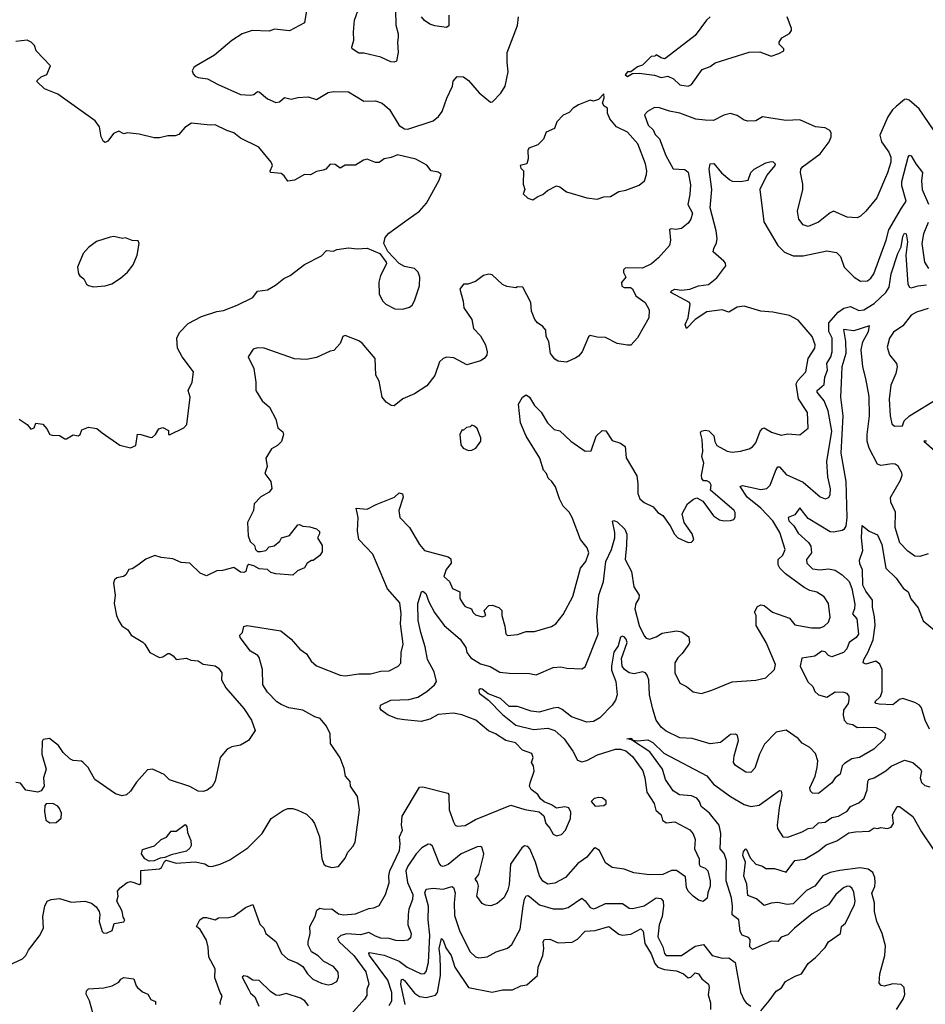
# Model space of a CAD drawing. Extents: x 1839239 to 1929705, y 762242 to 910352.
# Tile 60 of 256: x 1847499 to 1852858, y 819775 to 825598. Entities that reach past the tile are written whole.
import ezdxf

# ---------------------------------------------------------------- set-up
doc = ezdxf.new("R2010")
doc.units = 0

msp = doc.modelspace()

# ---------------------------------------------------------------- linework, layer by layer
at = {"layer": '0CON10XD'}
for points in [[(1849722.9, 825655), (1849724.2, 825565), (1849738.8, 825515), (1849738.8, 825495), (1849734, 825465), (1849737.5, 825405), (1849727.5, 825352.5), (1849715, 825346.7), (1849695, 825348.8), (1849635, 825376.2), (1849535, 825401.2), (1849505, 825401.2), (1849466.2, 825425), (1849463.3, 825435), (1849476.4, 825476.4), (1849473.8, 825525), (1849480, 825595), (1849528.9, 825735)], [(1849198.6, 825665), (1849185, 825580), (1849095, 825533.1), (1849007, 825543), (1848975, 825530.8), (1848875, 825534.6), (1848815, 825515.6), (1848754.5, 825475.5), (1848650.7, 825389.3), (1848543.3, 825325), (1848530, 825315), (1848520, 825295), (1848525, 825277.5), (1848536.7, 825265), (1848555, 825256), (1848609.3, 825249.3), (1848674, 825215), (1848805, 825155.7), (1848865, 825151.1), (1848885, 825155.7), (1848905, 825174.2), (1848915, 825171.9), (1848965, 825130), (1849015, 825108.6), (1849036.6, 825113.4), (1849065, 825138), (1849105, 825128), (1849145, 825138.1), (1849205, 825141.8), (1849255, 825126.2), (1849325, 825167.5), (1849355, 825172.9), (1849445, 825171.1), (1849535, 825116.7), (1849605, 825118.8), (1849644.2, 825105), (1849687, 825067), (1849745, 824973.1), (1849775, 824953.3), (1849795, 824951.4), (1849945, 824999.2), (1849977.5, 825025), (1849999.5, 825055), (1850026, 825134), (1850060, 825205), (1850064.4, 825234.4), (1850087, 825263), (1850125, 825260.6), (1850155, 825239.4), (1850217.1, 825165), (1850285, 825110), (1850297, 825113), (1850345.7, 825164.3), (1850371.2, 825205), (1850389.7, 825290.3), (1850383, 825347), (1850384.3, 825405), (1850443.6, 825563.6), (1850451.2, 825615)], [(1850038.8, 825625), (1850037.7, 825562.3), (1850025, 825552), (1849955, 825561.2), (1849925, 825571.2), (1849893.3, 825593.3), (1849876.1, 825616.1)], [(1851583.9, 825616.1), (1851563.6, 825596.4), (1851495.9, 825504.1), (1851325, 825372.5), (1851315, 825367.5), (1851295, 825372.5), (1851265, 825390), (1851257, 825383), (1851235, 825380), (1851185, 825330), (1851155, 825320), (1851115, 825290), (1851095, 825290), (1851081.7, 825271.7), (1851095, 825262.5), (1851125, 825280), (1851165, 825282.5), (1851255, 825270), (1851295, 825256.7), (1851335, 825263.8), (1851368.1, 825248.1), (1851405, 825213.1), (1851455, 825205.6)], [(1851455, 825205.6), (1851475, 825214.4), (1851536.4, 825303.6), (1851585, 825321.8), (1851615, 825343.3), (1851815, 825405.8), (1851878.3, 825408.3), (1851945, 825382.5), (1851991.7, 825398.3), (1852020, 825415), (1852020, 825425), (1851993, 825453), (1851992.5, 825465), (1852009.7, 825490.3), (1852055, 825516.7), (1852066.7, 825535), (1852066.4, 825546.4), (1852040, 825615)], [(1847495, 823236.2), (1847543.8, 823205), (1847565, 823177.5), (1847584.3, 823185), (1847595, 823211.2), (1847635.8, 823205.8), (1847659.4, 823179.4), (1847676, 823146), (1847690.5, 823140.5), (1847735, 823140), (1847765, 823120), (1847775, 823120), (1847815, 823143.8), (1847845, 823137.5), (1847856.7, 823145), (1847867, 823173), (1847905, 823188.8), (1847955, 823180), (1847985.7, 823155.7), (1848091.7, 823081.7), (1848155, 823066.7), (1848185, 823080), (1848195, 823146.2), (1848215, 823146), (1848275, 823127.5), (1848285, 823130), (1848302.5, 823145), (1848322.3, 823177.7), (1848345, 823186.7), (1848378.3, 823168.3), (1848380, 823145), (1848385, 823142.5), (1848470, 823185), (1848487.5, 823205), (1848506.7, 823365), (1848496.2, 823405), (1848520, 823455), (1848527.5, 823515), (1848460, 823605), (1848431.9, 823655), (1848429.4, 823715), (1848445, 823748), (1848495, 823801.4), (1848575, 823842.2), (1848665, 823872.5), (1848705, 823878.9), (1848785, 823910), (1848877.5, 823955), (1848905, 823992.5), (1848965, 824000), (1849011.5, 824028.5), (1849062.7, 824067.3), (1849100, 824085), (1849185, 824150), (1849285, 824201.2), (1849315, 824232.5), (1849355, 824230), (1849375, 824240), (1849445, 824250), (1849495, 824243.3), (1849555, 824247.5), (1849630, 824215), (1849667.5, 824165), (1849670, 824155), (1849634.1, 824085.9), (1849624.2, 824045.8), (1849626.8, 823976.8), (1849645.8, 823935), (1849665, 823916), (1849718.8, 823888.8), (1849765, 823887.1), (1849805, 823897.5), (1849820.3, 823909.7), (1849835.6, 823935), (1849863.9, 824023.9), (1849866, 824075), (1849856.7, 824105), (1849835, 824126.7), (1849775, 824139.2), (1849745, 824155.8), (1849677, 824227), (1849654, 824275), (1849660.5, 824309.5), (1849683.3, 824335), (1849798.3, 824418.3), (1849865, 824466.7), (1849905.8, 824514.2), (1849980.7, 824649.3), (1849992.5, 824685), (1849975.7, 824695.7), (1849933.9, 824703.9), (1849907.5, 824737.5), (1849842.7, 824772.7), (1849735, 824798.6), (1849697, 824783), (1849655, 824776), (1849625, 824754), (1849604.3, 824754.3), (1849555, 824773.8), (1849532.3, 824767.7), (1849485, 824738.8), (1849425, 824738.8), (1849395, 824720), (1849365, 824742.5), (1849335, 824743.3), (1849310, 824715), (1849295, 824707.5), (1849255, 824700), (1849219.3, 824680.7), (1849185, 824682.5), (1849125, 824650), (1849085, 824642.5), (1849063.8, 824675), (1849045, 824688), (1848982.5, 824695), (1848980, 824705), (1848994, 824735), (1848987.5, 824755), (1848913.3, 824845), (1848805, 824897.1), (1848765, 824929.2), (1848725, 824943.8), (1848655, 824975.8), (1848625, 824974), (1848516.1, 824986.1), (1848475, 824961.2), (1848440.3, 824919.7), (1848419.1, 824910.9), (1848375, 824910.8), (1848325, 824899.2), (1848295, 824899.2), (1848205, 824920.8), (1848135, 824930), (1848115, 824923.3), (1848085, 824938.8), (1848054.2, 824925.8), (1848019.5, 824880.5), (1848005, 824872.5), (1847995, 824877.5), (1847981.2, 824905), (1847971.2, 824965), (1847945, 825000), (1847725, 825157.5), (1847645, 825190), (1847601.7, 825231.7), (1847601.7, 825238.3), (1847625, 825260), (1847660, 825275), (1847680, 825325), (1847596.7, 825415), (1847586.1, 825446.1), (1847566.1, 825466.1), (1847543, 825477), (1847475, 825470)], [(1852935, 824904.2), (1852821.8, 825071.8), (1852762.1, 825122.1), (1852745, 825128.6), (1852735, 825125.8), (1852685, 825084.3), (1852664.4, 825065), (1852636.7, 825023.3), (1852589.6, 824915), (1852598.2, 824875), (1852641.3, 824815), (1852653.4, 824785), (1852653.5, 824755), (1852635, 824692.5), (1852571.9, 824545), (1852506, 824465), (1852475, 824436.2), (1852455, 824426.2), (1852395, 824431.4), (1852314.6, 824465.4), (1852295, 824456.7), (1852225, 824401.4), (1852165, 824375.8), (1852134.2, 824384.2), (1852109.5, 824419.5), (1852100.8, 824465), (1852134, 824595), (1852133.8, 824625), (1852118.6, 824695), (1852121.9, 824715), (1852131.8, 824728.2), (1852235.3, 824804.7), (1852289.4, 824875), (1852301.4, 824905), (1852301.2, 824928.8), (1852292.3, 824942.3), (1852265, 824958.8), (1852207.5, 824965), (1852115, 825005.8), (1852032.1, 825002.1), (1851895, 825024), (1851855, 825000.8), (1851807.7, 824997.7), (1851785, 825004), (1851745, 825032), (1851705, 825043.8), (1851665, 825033.1), (1851605, 825002.1), (1851555, 825003.1), (1851500.7, 825010.7), (1851405, 825046.2), (1851345, 825056.9), (1851285, 825077.5), (1851255, 825078.1), (1851213.3, 825055), (1851196, 825035), (1851216.9, 824975), (1851247.8, 824947.8), (1851259.8, 824919.8), (1851284.1, 824894.1), (1851321.5, 824795), (1851365, 824716), (1851435, 824712.5), (1851455, 824696.8), (1851467.6, 824622.4), (1851465.3, 824565), (1851453.2, 824505), (1851480.9, 824455), (1851471.1, 824418.9), (1851455, 824394), (1851415, 824364.3), (1851381.7, 824358.3), (1851355, 824362), (1851345, 824356.7), (1851350.6, 824295), (1851345, 824262.5), (1851279.7, 824190.3), (1851236.7, 824155), (1851185, 824128), (1851095, 824131.2), (1851081.4, 824128.6), (1851072, 824118), (1851072.5, 824102.5), (1851085.6, 824075), (1851060, 824045), (1851061.9, 824021.9), (1851075, 824014.6), (1851113.6, 824013.6), (1851125, 824005.7), (1851145, 823964.3), (1851200.8, 823925), (1851223, 823883), (1851220.8, 823835), (1851155, 823717.5), (1851115, 823672.5), (1851095, 823672.5), (1851035, 823683.3), (1850965, 823718), (1850915, 823720), (1850875, 823730), (1850865, 823722.5), (1850826.7, 823635), (1850805, 823607.5), (1850790.7, 823599.3), (1850735, 823573.8), (1850685, 823579.2), (1850665, 823590), (1850640, 823625), (1850630, 823695), (1850614.2, 823725), (1850611.7, 823761.7), (1850594.5, 823784.5), (1850563.8, 823805), (1850548, 823825), (1850528, 823875), (1850522.5, 823925), (1850476.4, 824016.4), (1850445, 824017.5), (1850435, 824012.5), (1850381.2, 824021.2), (1850355, 824032.5), (1850295, 824088.8), (1850275, 824093.8), (1850242.5, 824085), (1850195, 824050.8), (1850150, 824035), (1850125, 824033.8), (1850102.5, 824005), (1850123, 823933), (1850126, 823895), (1850174.5, 823825), (1850185, 823772.5), (1850225, 823728.6), (1850254.4, 823675), (1850264.4, 823635), (1850262.9, 823615), (1850247.5, 823595), (1850225, 823580.8), (1850145, 823556.2), (1850068, 823598), (1850026.6, 823603.4), (1850004.5, 823595.5)], [(1850535, 824533.3), (1850565, 824553.3), (1850595, 824563.8), (1850621.7, 824588.3), (1850675, 824616.2), (1850695, 824610), (1850735, 824580), (1850855, 824543.8), (1850915, 824536), (1850955, 824551.2), (1850995, 824552.5), (1851045, 824582), (1851085, 824589.2), (1851165, 824620), (1851196.2, 824645), (1851208.1, 824681.9), (1851210, 824705), (1851201.1, 824745), (1851156.4, 824865), (1851095, 824932.7), (1851030, 824965), (1850991.1, 825011.1), (1850976.7, 825045), (1850977.5, 825075), (1850957, 825087), (1850947.5, 825105), (1850957, 825137), (1850955, 825160), (1850923.6, 825126.4), (1850895, 825116.7), (1850875, 825123.3), (1850805, 825094.3), (1850774.5, 825075.5), (1850750.5, 825049.5), (1850715, 825033.8), (1850676.7, 824995), (1850663.3, 824955), (1850615, 824932.5), (1850598.3, 824891.7), (1850565, 824858.8), (1850510.9, 824839.1), (1850505.7, 824824.3), (1850507.5, 824775), (1850500, 824745), (1850460, 824735), (1850465, 824720), (1850480, 824705), (1850477.5, 824625), (1850487.5, 824595), (1850478.3, 824568.3), (1850505, 824542.5), (1850535, 824533.3)], [(1849497.1, 822575), (1849502, 822655), (1849490, 822710), (1849555, 822703.8), (1849608.3, 822731.7), (1849716.3, 822773.7), (1849745, 822800), (1849763.3, 822795), (1849768.9, 822775), (1849741.8, 822695), (1849748.1, 822655), (1849804.7, 822594.7), (1849864.5, 822495), (1849895, 822459.4), (1850035, 822420.8), (1850050.5, 822410.5), (1850051.2, 822385), (1850023.2, 822346.8), (1850008.8, 822305), (1850042, 822275), (1850060, 822235), (1850103.1, 822215), (1850103.3, 822175), (1850125, 822139.2), (1850135, 822128), (1850172.5, 822115), (1850180, 822095), (1850195, 822078.8), (1850235, 822067.5), (1850257.5, 822075), (1850247.5, 822105), (1850275, 822133.3), (1850295, 822136.2), (1850335, 822122.5), (1850352.5, 822105), (1850352, 822075), (1850369.2, 822010.8), (1850376.1, 821966.1), (1850385, 821956.7), (1850445, 821962.9), (1850495, 821979.2), (1850545, 821981.1), (1850645, 822008.9), (1850670.8, 822025), (1850715, 822081.2), (1850772.6, 822187.4), (1850817.9, 822355), (1850849.5, 822395), (1850866.4, 822445), (1850857.1, 822475), (1850817.5, 822525), (1850767.5, 822655), (1850750, 822685), (1850715, 822720.8), (1850692.2, 822765), (1850669.1, 822835), (1850647.3, 822867.3), (1850626.2, 822886.2), (1850616.5, 822915), (1850597.8, 822935), (1850575.9, 823005), (1850496.2, 823135), (1850462.2, 823215), (1850450.8, 823325), (1850475, 823366.7), (1850495, 823378.8), (1850515, 823366.2), (1850545.9, 823315.9), (1850585, 823276.7), (1850621.2, 823215), (1850662.5, 823175), (1850695, 823167.1), (1850759.2, 823105), (1850845, 823046), (1850881.2, 823048.8), (1850910, 823135), (1850945, 823168.6), (1850966.9, 823166.9), (1851005, 823109.2), (1851054.6, 823094.6), (1851081.4, 823075), (1851086.8, 823006.8), (1851151.2, 822901.2), (1851157.5, 822855), (1851156.2, 822796.2), (1851168.8, 822765), (1851195, 822743.8), (1851248.1, 822718.1), (1851275, 822683.3), (1851305.5, 822665.5), (1851348.8, 822605), (1851373.8, 822555), (1851393.3, 822535), (1851455, 822506.7), (1851475, 822507.5), (1851483, 822517), (1851487.5, 822525), (1851477.7, 822557.7), (1851430, 822625), (1851418.8, 822675), (1851450, 822735), (1851486.4, 822763.6), (1851505, 822770), (1851541.7, 822751.7), (1851605, 822663.3), (1851640.5, 822640.5), (1851666.4, 822633.6), (1851705, 822637.5), (1851725, 822642.5), (1851733, 822657), (1851733, 822683), (1851726.7, 822695), (1851587.5, 822815), (1851590.6, 822845), (1851582, 822862), (1851565, 822870.5), (1851545, 822871.1), (1851535.5, 822885), (1851532.9, 822905), (1851547.7, 822975), (1851534.7, 823015), (1851540.4, 823045), (1851537.1, 823115), (1851528.2, 823155), (1851532.3, 823165), (1851555, 823171.4), (1851577.4, 823167.4), (1851607.1, 823137.1), (1851612.8, 823102.8), (1851625, 823080), (1851685, 823046), (1851715, 823040), (1851764.2, 823045.8), (1851815, 823060), (1851835, 823072), (1851855.8, 823095), (1851881.1, 823165), (1851895, 823180.8), (1851905, 823184), (1851948, 823158), (1852005, 823141.4), (1852045, 823150), (1852115, 823143.8), (1852165, 823182.5), (1852160, 823275), (1852106.7, 823356.7), (1852093.5, 823445), (1852102.5, 823465), (1852150, 823515), (1852165.3, 823595), (1852203.8, 823655), (1852206.5, 823675), (1852188.9, 823725), (1852105, 823821.8), (1852055, 823849.2), (1851955, 823869.5), (1851885, 823873.8), (1851785, 823903.5), (1851745, 823898.5), (1851695, 823868.5), (1851655, 823881.8), (1851565, 823869.6), (1851495.5, 823825), (1851445, 823772.5), (1851437.5, 823795), (1851455, 823834.3), (1851466.5, 823915), (1851463.3, 823925), (1851351.4, 823985), (1851355.6, 823995), (1851375, 824004.6), (1851415, 823999.5), (1851465, 824005.4), (1851515, 824023.8), (1851575, 824032.5), (1851625, 824072), (1851676.5, 824143.5), (1851675, 824157.5), (1851665, 824170.6), (1851602.9, 824225), (1851605.5, 824245), (1851622.1, 824277.9), (1851625.3, 824305), (1851619.8, 824349.8), (1851585.3, 824485), (1851594.7, 824594.7), (1851578.9, 824715), (1851584.5, 824745.5), (1851606.9, 824746.9), (1851651.7, 824691.7), (1851700.5, 824650.5), (1851715, 824644.3), (1851765, 824641.4), (1851810.5, 824649.5), (1851825, 824694), (1851846, 824714), (1851915, 824751.9), (1851945, 824760), (1851957.3, 824757.3), (1851970, 824745), (1851966.7, 824735), (1851920.5, 824679.5), (1851879.5, 824595), (1851902.7, 824402.7), (1851985, 824263.6), (1852025, 824222.5), (1852075, 824201.3), (1852135, 824202), (1852275, 824232.3), (1852332, 824222), (1852355, 824198.8), (1852378.2, 824135), (1852436.7, 824075), (1852475, 824051.2), (1852515, 824054.4), (1852535, 824069.4), (1852553.5, 824095), (1852627.1, 824295), (1852641.2, 824355), (1852716.2, 824483.8), (1852744.7, 824525), (1852719.4, 824615), (1852718.3, 824641.7), (1852756.7, 824785), (1852765, 824797.1), (1852775, 824792.9), (1852801.2, 824745), (1852840.5, 824695), (1852835.9, 824645), (1852839.3, 824595), (1852876.8, 824506.7)], [(1852875, 824399.4), (1852847.8, 824332.2), (1852837.1, 824275), (1852852.7, 824165), (1852876.4, 824126.4)], [(1847935, 824018.8), (1848005, 824024), (1848043.9, 824036.1), (1848095, 824068.8), (1848136.7, 824105), (1848170.5, 824149.5), (1848193.8, 824205), (1848206.2, 824275), (1848200.7, 824290.7), (1848165, 824292), (1848125, 824308), (1848106.4, 824303.6), (1848055, 824316), (1848035, 824312), (1847953, 824287), (1847905, 824251.2), (1847873.8, 824215), (1847840, 824135), (1847846.7, 824095), (1847854, 824084), (1847878.8, 824065), (1847894.3, 824034.3), (1847905, 824026.2), (1847935, 824018.8)], [(1850225, 821789.2), (1850282.2, 821772.2), (1850340.5, 821740.5), (1850395, 821733.2), (1850515, 821732.5), (1850555, 821724.4), (1850655, 821767.8), (1850701.2, 821771.2), (1850736.1, 821763.9), (1850825, 821760), (1850845, 821771.2), (1850921.2, 821965), (1850913.1, 822065), (1850926.5, 822195), (1850953.4, 822275), (1850967.5, 822395), (1851001.2, 822465), (1851020.8, 822535), (1851020.8, 822565), (1851007, 822633), (1851015, 822636.2), (1851035, 822628), (1851080, 822585), (1851091.5, 822555), (1851090.2, 822489.8), (1851082.3, 822405), (1851120, 822335), (1851133.8, 822245), (1851163.9, 822195), (1851162.7, 822175), (1851144.6, 822145), (1851138.2, 822115), (1851163.6, 822015), (1851195, 821954.2), (1851205, 821941.4), (1851225, 821935.6), (1851265, 821947.8), (1851300.7, 821969.3), (1851385, 821984.5), (1851417.6, 821977.6), (1851457.6, 821947.6), (1851463.1, 821915), (1851458.1, 821905), (1851419.4, 821850.6), (1851392.7, 821825), (1851376.4, 821795), (1851376.4, 821736.4), (1851405, 821673.8), (1851444.5, 821654.5), (1851485, 821624), (1851534.1, 821614.1), (1851595, 821632.9), (1851715, 821683.1), (1851855, 821692.2), (1851913.3, 821706.7), (1851965.6, 821755), (1851971.9, 821785), (1851916.7, 821915), (1851856.5, 822015), (1851856, 822075), (1851846.5, 822095), (1851865, 822128.6), (1851885, 822138.6), (1851905, 822132.9), (1851954, 822095), (1852055, 822058.5), (1852085, 822019.7), (1852185, 822002.7), (1852235, 822001.9), (1852259.3, 822010.7), (1852285.5, 822034.5), (1852295.6, 822065), (1852285.6, 822145), (1852259.2, 822185), (1852215, 822213.1), (1852175, 822222.5), (1852140.7, 822240.7), (1852030.7, 822320.7), (1851996.1, 822355), (1851988, 822375), (1851987.3, 822405), (1852015, 822431.5), (1852028.8, 822465), (1851996.3, 822566.3), (1851955, 822635.3), (1851885, 822708.8), (1851803.1, 822775), (1851762.1, 822837.9), (1851775.8, 822844.2), (1851885, 822820), (1851919.2, 822825), (1851939.6, 822845), (1851975, 822937.5), (1851985, 822953.8), (1851995, 822954.2), (1852035, 822909.5), (1852135, 822863.3), (1852235, 822775.7), (1852265, 822764.3), (1852287.9, 822772.1), (1852295, 822790), (1852296.1, 822823.9), (1852281.3, 822895), (1852274.2, 822985), (1852305.2, 823165), (1852282.9, 823285), (1852260.3, 823345), (1852233.9, 823375), (1852217.7, 823395), (1852217.9, 823405), (1852258.9, 823441.1), (1852262.8, 823485), (1852278.4, 823525), (1852274.7, 823565), (1852298.8, 823605), (1852307.6, 823635), (1852305.8, 823715), (1852287.1, 823755), (1852287.4, 823805), (1852342.3, 823867.7), (1852375, 823891.7), (1852415, 823902), (1852465, 823878.8), (1852495, 823881.8), (1852555, 823920.3), (1852624.1, 823985.9), (1852643.6, 824016.4), (1852655.3, 824095.3), (1852694.5, 824215.5), (1852714.7, 824255), (1852725, 824316.2), (1852735, 824336.5), (1852745, 824332.5), (1852752.8, 824285), (1852742.2, 824205), (1852754.2, 824035), (1852765, 824016.7), (1852775, 824013.1), (1852815, 824024.4), (1852865, 824030.2)], [(1852875, 823890.9), (1852805, 823868.5), (1852775, 823850), (1852725, 823787.1), (1852670.2, 823749.8), (1852645.6, 823715), (1852632.1, 823662.1), (1852646.6, 823616.6), (1852687.5, 823565), (1852691.9, 823545), (1852683.1, 823505), (1852653.8, 823436.2), (1852644.6, 823354.6), (1852649.6, 823255), (1852659.2, 823209.2), (1852675, 823193.8), (1852723.6, 823196.4), (1852731.8, 823225), (1852763.9, 823256.1), (1852931.5, 823358.5)], [(1852875, 822440.4), (1852825, 822424.5), (1852795, 822425.4), (1852753.5, 822455), (1852706.7, 822505), (1852680, 822595), (1852680.9, 822685), (1852654.6, 822745), (1852652.8, 822772.8), (1852711.5, 822875), (1852720.6, 822905), (1852718.8, 822918.8), (1852696.9, 822956.9), (1852679.4, 822969.4), (1852662.2, 822972.2), (1852595, 822962.5), (1852575, 822970), (1852526.6, 823065), (1852514.7, 823105), (1852512.9, 823145), (1852528.2, 823255), (1852525, 823370), (1852506.5, 823476.5), (1852487.7, 823545), (1852477.9, 823645), (1852487.7, 823692.3), (1852521.5, 823755), (1852527.3, 823787.3), (1852435, 823758), (1852374.4, 823765.6), (1852385.9, 823695), (1852387.3, 823625), (1852363.5, 823545), (1852360.1, 823450.1), (1852356.3, 823365), (1852369.1, 823255), (1852358.2, 823035), (1852386.6, 822866.6), (1852394.1, 822655), (1852387, 822603), (1852376.1, 822583.9), (1852365, 822577.1), (1852315, 822567.1), (1852295, 822570), (1852165, 822648.2), (1852115, 822711.2), (1852085, 822669.1), (1852045.8, 822654.2), (1852050.7, 822635), (1852078.9, 822605), (1852105, 822562.3), (1852166.5, 822506.5), (1852180, 822485), (1852183.8, 822445), (1852154.5, 822405), (1852157.3, 822385), (1852191.1, 822351.1), (1852234.8, 822345.2), (1852285, 822350.3), (1852325, 822341.9), (1852366.8, 822315), (1852407.2, 822275), (1852422.4, 822235), (1852440.9, 822140.8), (1852438.4, 822115), (1852426.2, 822085), (1852453.5, 822055), (1852461.8, 821965), (1852448.8, 821945), (1852406.8, 821915), (1852392.7, 821877.3), (1852374.4, 821855), (1852305, 821830.8), (1852285, 821838.7), (1852265, 821859.1), (1852245, 821864.5), (1852203.3, 821835), (1852127.9, 821822.1), (1852116.7, 821775), (1852162.7, 821682.7), (1852192.1, 821655), (1852204.6, 821625), (1852225, 821605.3), (1852275, 821592.1), (1852325, 821623.3), (1852375, 821621.1), (1852391.2, 821615), (1852405, 821597.5), (1852405.6, 821575.6), (1852401.9, 821555), (1852374.7, 821515.3), (1852371.2, 821485), (1852376.9, 821455), (1852395, 821436.3), (1852429.3, 821429.3), (1852455, 821411.8), (1852494.8, 821415.2), (1852565, 821413.1), (1852601.2, 821395), (1852622.5, 821375), (1852615.6, 821345), (1852552.5, 821285), (1852469.2, 821235), (1852423.6, 821226.4), (1852380, 821200), (1852365.2, 821184.8), (1852353.9, 821136.1), (1852325, 821115.6), (1852305, 821084.4), (1852225, 821021.9), (1852190, 821025), (1852178.8, 821035), (1852174.3, 821055), (1852205.7, 821125), (1852217.5, 821175), (1852221.4, 821215), (1852208.6, 821258.6), (1852175, 821293.3), (1852129.3, 821319.3), (1852105, 821347.5), (1852035, 821397.5), (1851974.3, 821385.7), (1851905.5, 821314.5), (1851876.9, 821255), (1851848.9, 821171.1), (1851825, 821145.8), (1851795, 821149.2), (1851735, 821188), (1851723.3, 821205), (1851726.7, 821245)], [(1850004.5, 823595.5), (1849982.5, 823575), (1849956.2, 823495), (1849907.7, 823432.3), (1849835, 823386.2), (1849765, 823356.2), (1849715, 823313.8), (1849697.2, 823317.2), (1849666.8, 823336.8), (1849644.4, 823365), (1849625, 823460), (1849605.7, 823495.7), (1849601.5, 823595), (1849525, 823686.2), (1849505, 823700), (1849425, 823730), (1849410, 823725), (1849395, 823682.5), (1849358.3, 823641.7), (1849335, 823638.8), (1849255, 823600), (1849195, 823588), (1849125, 823592.5), (1848945, 823655.6), (1848905, 823656.7), (1848880.4, 823649.6), (1848850, 823605), (1848884.2, 823535), (1848895.6, 823455), (1848895.8, 823405), (1848933.5, 823345), (1848976.6, 823306.6), (1849015, 823236.7), (1849026.5, 823185), (1849055, 823160), (1849059.4, 823145), (1849047.2, 823102.8), (1849025, 823080), (1848988.8, 823061.2), (1848954.3, 823005.7), (1848962.5, 822955), (1848950, 822915), (1848985, 822867.5), (1848991.2, 822825), (1848975, 822803.8), (1848925, 822776.2), (1848886.2, 822735), (1848882, 822695), (1848846.7, 822625), (1848851.2, 822545), (1848862, 822512), (1848888.3, 822488.3), (1848893.3, 822465), (1848905, 822454), (1848925.9, 822454.1), (1848955, 822460), (1848975, 822481.2), (1849005, 822486.2), (1849037.5, 822515), (1849047.5, 822535), (1849095, 822548.8), (1849145, 822610), (1849155, 822613.3), (1849175, 822604), (1849215, 822600), (1849255, 822587.5), (1849272.3, 822572.3), (1849272.3, 822557.7), (1849260, 822535), (1849288.9, 822488.9), (1849288.1, 822451.9), (1849275, 822430), (1849235, 822400), (1849225, 822400), (1849200, 822385), (1849185, 822357.5), (1849141.7, 822338.3), (1849115, 822313.3), (1849015, 822320.8), (1848985, 822330), (1848965, 822346.7), (1848915, 822350), (1848885, 822368), (1848855, 822376), (1848845, 822367.5), (1848836.7, 822335), (1848825, 822330), (1848805, 822331.2), (1848765, 822358.8), (1848699.3, 822340.7), (1848665, 822338.8), (1848605, 822308.8), (1848565.7, 822325.7), (1848505, 822383.8), (1848455, 822387.5), (1848405, 822410), (1848335, 822418), (1848298.8, 822428.8), (1848245, 822408.8), (1848198.3, 822371.7), (1848165, 822351.2), (1848143.9, 822346.1), (1848126.2, 822315), (1848112.5, 822305), (1848072.7, 822297.3), (1848060, 822285), (1848054.2, 822265), (1848064.4, 822195), (1848058.1, 822145), (1848071.9, 822075), (1848085, 822043.8), (1848103, 822013), (1848139.1, 821989.1), (1848159.1, 821959.1), (1848227, 821917), (1848240, 821905), (1848268.8, 821855), (1848325, 821827.1), (1848345, 821830.6), (1848375, 821850.8), (1848385, 821850.8), (1848406.6, 821836.6), (1848425, 821813.8), (1848485, 821822.5), (1848510.7, 821810.7), (1848555, 821806.2), (1848585, 821786.2), (1848655, 821776.2), (1848675, 821763.8), (1848694, 821735), (1848693.8, 821695), (1848717.7, 821647.7), (1848824.2, 821525), (1848870, 821455), (1848892.5, 821395), (1848853.3, 821335), (1848805, 821308.8), (1848755, 821298.8), (1848725.9, 821284.1), (1848684.2, 821235.8), (1848655.8, 821094.2), (1848637, 821063), (1848607.9, 821042.1), (1848585, 821034.2), (1848555, 821036.2), (1848505, 821063.8), (1848385, 821103.8), (1848353.6, 821133.6), (1848285, 821166.7), (1848255, 821162.5), (1848190.3, 821089.7), (1848155, 821035.8), (1848131.2, 821015), (1848105, 821008.1), (1848065, 821020), (1847943.3, 821105), (1847903.3, 821175), (1847875, 821206.2), (1847865, 821213.8), (1847815, 821216.7), (1847795, 821226.7), (1847756.7, 821265), (1847727.5, 821305), (1847675, 821347.5), (1847638.3, 821341.7), (1847630.7, 821329.3), (1847630, 821255), (1847656.1, 821166.1), (1847640, 821115), (1847643.8, 821065), (1847625, 821037.5), (1847605, 821030), (1847535, 821042.5), (1847502.5, 821082.5), (1847475, 821086.7)], [(1850155, 823050), (1850175, 823052.5), (1850197.5, 823065), (1850227.5, 823105), (1850227.5, 823125), (1850205, 823180), (1850190, 823195), (1850175, 823200), (1850165, 823190), (1850143, 823187), (1850125, 823170), (1850115, 823170), (1850102.5, 823145), (1850110, 823085), (1850123.6, 823063.6), (1850155, 823050)], [(1852864.2, 823105.8), (1852850, 823105), (1852915, 823048)], [(1852883.3, 821403.3), (1852856.8, 821455), (1852835, 821527.8), (1852823.8, 821543.8), (1852795, 821560.5), (1852725, 821583.5), (1852705, 821578.5), (1852665, 821546.9), (1852585, 821550.5), (1852567.5, 821555), (1852558.6, 821565), (1852592.7, 821595), (1852603.5, 821625), (1852602.9, 821755), (1852587.9, 821787.9), (1852565.3, 821805.3), (1852505, 821787.5), (1852490, 821795), (1852493.3, 821815), (1852517.7, 821855), (1852549.7, 821930.3), (1852560.7, 822015), (1852557.6, 822067.6), (1852545.3, 822125), (1852545.3, 822165), (1852505, 822219.6), (1852487.5, 822255), (1852485.5, 822345), (1852469.6, 822379.6), (1852468.8, 822401.2), (1852488.3, 822458.3), (1852481.1, 822535), (1852485, 822607.5), (1852525, 822572.5), (1852575, 822552.5), (1852601.4, 822495), (1852623.8, 822355), (1852685.4, 822295.4), (1852726.4, 822236.4), (1852756.9, 822215), (1852772.7, 822172.7), (1852815, 822120), (1852845, 822043.5), (1852945, 821960.8)], [(1847435, 820007.1), (1847515.9, 820044.1), (1847535, 820063.3), (1847550, 820095), (1847615, 820180), (1847639.4, 820225), (1847634.6, 820295.4), (1847648.1, 820355), (1847662, 820385), (1847684.5, 820395.5), (1847735, 820401.9), (1847805, 820378.8), (1847884.1, 820385.9), (1847923.1, 820373.1), (1847951.7, 820351.7), (1847968.8, 820325), (1847973.8, 820305), (1847968.8, 820265), (1847987.5, 820205), (1847995, 820197.5), (1848013, 820197), (1848045, 820212.5), (1848057, 820253), (1848115, 820263.3), (1848120, 820275), (1848110.8, 820290.8), (1848105, 820326.7), (1848073.8, 820385), (1848081.2, 820415), (1848077.5, 820445), (1848093.3, 820465), (1848135, 820496.2), (1848155, 820501.2), (1848175, 820496.7), (1848205, 820483.3), (1848215, 820490), (1848215, 820566.2), (1848325, 820576.8), (1848338.4, 820585), (1848355, 820620), (1848365, 820627.5), (1848425, 820611), (1848537.7, 820617.7), (1848595, 820606.7), (1848615, 820592.5), (1848635, 820590), (1848685, 820603.8), (1848741.2, 820628.8), (1848848.8, 820701.2), (1848934.2, 820785.8), (1848986.1, 820873.9), (1849057.7, 820922.3), (1849085, 820933.8), (1849115, 820933.8), (1849143.9, 820923.9), (1849195, 820900), (1849228.3, 820868.3), (1849243.3, 820845), (1849273.3, 820765), (1849287, 820637), (1849297.5, 820605), (1849310, 820595), (1849346.1, 820583.9), (1849385, 820590), (1849425, 820640), (1849440, 820675), (1849470.8, 820709.2), (1849484, 820735), (1849509.2, 820925), (1849498, 821005), (1849456.7, 821065), (1849453.6, 821093.6), (1849427.5, 821125), (1849419.3, 821169.3), (1849395, 821232.5), (1849338.3, 821318.3), (1849336.9, 821375), (1849315, 821420.8), (1849277.1, 821465), (1849245, 821475.5), (1849175, 821515.4), (1849091.1, 821528.9), (1849045, 821547.9), (1849019.5, 821565), (1848965, 821620.6), (1848937.1, 821665), (1848935.5, 821755), (1848916.1, 821826.1), (1848907.3, 821837.3), (1848863.6, 821863.6), (1848802.5, 821945), (1848802, 821958), (1848816.7, 821975), (1848825, 822010), (1848843.9, 822016.1), (1849043.7, 821983.7), (1849105, 821935.6), (1849156.1, 821876.1), (1849195, 821848.6), (1849223.5, 821805), (1849255, 821776.7), (1849395, 821722.3), (1849425, 821718.8), (1849505, 821730.5), (1849575, 821730), (1849635, 821745.8), (1849685, 821747.1), (1849738, 821775), (1849755, 821793.8), (1849755.5, 821855), (1849768.8, 821905), (1849752.7, 822025), (1849755.2, 822085.2), (1849748.8, 822148.8), (1849675, 822231.9), (1849588.3, 822438.3), (1849505, 822524.3), (1849497.1, 822575)], [(1848686.9, 819775), (1848684.4, 819785.6), (1848696.9, 819825), (1848684, 819845), (1848652.9, 819932.9), (1848656.1, 819985), (1848618.8, 820055), (1848614, 820114), (1848603.3, 820155), (1848566.8, 820216.8), (1848544.2, 820235), (1848563.8, 820275), (1848585, 820288.6), (1848605, 820288.6), (1848655, 820274.2), (1848675, 820286), (1848735, 820289.5), (1848765, 820295.7), (1848835, 820347.1), (1848877.5, 820365), (1848920.3, 820250.3), (1848943.8, 820225), (1848956.2, 820195), (1849015.8, 820145), (1849048.8, 820075), (1849085, 820043.3), (1849141.2, 820021.2), (1849175, 819998.8), (1849201.2, 819955), (1849233.8, 819925), (1849285, 819900.8), (1849325, 819890.8), (1849345.8, 819894.2), (1849375, 819910), (1849385.8, 819935), (1849384.2, 819965), (1849355, 819998.6), (1849298.8, 820028.8), (1849265, 820061.4), (1849225, 820085.7), (1849206.5, 820125), (1849205.6, 820145), (1849218.2, 820195), (1849216.4, 820235), (1849246.2, 820295), (1849257.7, 820332.3), (1849275, 820344.7), (1849305, 820338.4), (1849345, 820339.6), (1849385, 820310.5), (1849415, 820305.5), (1849485, 820310.5), (1849565, 820341.8), (1849594.5, 820345.5), (1849625, 820360), (1849662.7, 820425), (1849685.8, 820494.2), (1849684, 820535), (1849690, 820565), (1849746.1, 820685), (1849750.5, 820725), (1849745.5, 820765), (1849763.5, 820805), (1849758.2, 820835), (1849762.9, 820887.1), (1849865, 821059.2), (1849885, 821060.9), (1850033.2, 821023.2), (1850037.9, 821015), (1850040.8, 820925), (1850065, 820853.8), (1850075.6, 820835.6), (1850088.3, 820828.3), (1850135, 820833.3), (1850195, 820867.5), (1850405, 820953.1), (1850487, 820927), (1850573, 820913), (1850599.7, 820889.7), (1850611.4, 820845), (1850635, 820818), (1850655, 820781.2), (1850675, 820770.8), (1850705, 820779.2), (1850728.6, 820805), (1850757.5, 820875), (1850760.7, 820910.7), (1850748, 820938), (1850725, 820942.5), (1850674.4, 820934.4), (1850645, 820955.8), (1850603, 820973), (1850580.9, 820990.9), (1850565.4, 821015.4), (1850525, 821046.2), (1850515.8, 821065), (1850518.6, 821085), (1850542.9, 821155), (1850539.2, 821185), (1850528, 821205), (1850537.1, 821235), (1850528.5, 821258.5), (1850475, 821278.9), (1850431.9, 821321.9), (1850375.2, 821335.2), (1850315, 821375.3), (1850272.8, 821392.8), (1850197.1, 821455), (1850115, 821486.9), (1850065, 821496.2), (1849975, 821488.4), (1849925, 821461.8), (1849875, 821448.4), (1849775, 821458), (1849733.8, 821463.8), (1849678.6, 821485), (1849638.6, 821515), (1849631.2, 821525), (1849634, 821545), (1849695, 821574.4), (1849801.4, 821578.6), (1849855, 821592.5), (1849907.5, 821625), (1849954.3, 821665), (1849964.4, 821685), (1849951.9, 821741.9), (1849911.9, 821815), (1849899.1, 821889.1), (1849871.5, 821975), (1849857.1, 822045), (1849854.5, 822145), (1849875.9, 822214.1), (1849885, 822218), (1849902.5, 822205), (1849920, 822155), (1849952.9, 822092.9), (1850010.9, 822015), (1850104.5, 821935), (1850138.1, 821885), (1850144.5, 821855), (1850167.8, 821825), (1850225, 821789.2)], [(1851726.7, 821245), (1851752, 821335), (1851745.9, 821365.9), (1851735, 821373.3), (1851705, 821371.2), (1851645, 821324.4), (1851585, 821316.7), (1851478, 821348), (1851405, 821350.5), (1851325, 821390.8), (1851294.8, 821414.8), (1851265, 821456), (1851245, 821521.2), (1851225.4, 821605), (1851221.8, 821695), (1851212.1, 821722.1), (1851201.2, 821735), (1851185, 821741.9), (1851135, 821730.3), (1851105.2, 821735.2), (1851077.3, 821755), (1851063.6, 821775), (1851060.4, 821819.6), (1851092.8, 821915), (1851087.2, 821935), (1851075, 821947.7), (1851065, 821951.9), (1851055, 821946.7), (1851041.1, 821895), (1851015, 821857.1), (1851000.6, 821775), (1851001.5, 821751.5), (1851027.1, 821685), (1851034.1, 821605), (1851025.4, 821575), (1851003.9, 821545), (1850930.8, 821469.2), (1850895, 821447.8), (1850855.5, 821444.5), (1850765, 821475.5), (1850709, 821519), (1850685, 821530.4), (1850655, 821527.3), (1850572.2, 821502.2), (1850525, 821508.8), (1850445, 821537.3), (1850395, 821535.8), (1850343.3, 821583.3), (1850271.9, 821611.9), (1850235, 821639.4), (1850225, 821642), (1850216.2, 821635), (1850216.7, 821615), (1850273.3, 821573.3), (1850355, 821489.3), (1850435, 821426.1), (1850539.9, 821399.9), (1850625, 821407.8), (1850665, 821393.8), (1850720.5, 821345), (1850772, 821272), (1850799.5, 821219.5), (1850825, 821208.5), (1850855, 821216.4), (1850918.9, 821251.1), (1851025, 821284.1), (1851055, 821284), (1851086.5, 821275), (1851125, 821241.8), (1851185.6, 821155.6), (1851197.7, 821115), (1851209.8, 821029.8), (1851253.4, 820963.4), (1851263.2, 820923.2), (1851295.3, 820895.3), (1851303.5, 820863.5), (1851325, 820849.3), (1851375.3, 820855.3), (1851465, 820807.5), (1851483.7, 820783.7), (1851495, 820750), (1851491.8, 820695), (1851519.1, 820635), (1851519.1, 820605), (1851525, 820592.7), (1851555, 820581.1), (1851571.1, 820565), (1851583.8, 820505), (1851583.8, 820475), (1851570.5, 820435), (1851567.9, 820402.1), (1851543.9, 820383.9), (1851515, 820391.2), (1851483.8, 820415), (1851454, 820445), (1851444.2, 820465.8), (1851439.1, 820529.2), (1851385, 820566.6), (1851355, 820567.6), (1851305, 820542.9), (1851225, 820540.5), (1851133.4, 820553.4), (1851075, 820574.3), (1851005, 820584), (1850965, 820611.2), (1850928.9, 820685), (1850905, 820700), (1850895, 820695.8), (1850855, 820646.5), (1850801.4, 820608.6), (1850727.8, 820525), (1850665, 820492.3), (1850625, 820486.2), (1850595, 820504.4), (1850573.9, 820535), (1850550.4, 820615), (1850517.7, 820695), (1850505, 820708.2), (1850485, 820711.8), (1850469.5, 820700.5), (1850402.7, 820605), (1850395.3, 820484.7), (1850387.1, 820452.9), (1850365, 820408), (1850325, 820370.8), (1850287.7, 820357.7), (1850255, 820360.8), (1850235, 820370.8), (1850204.4, 820415), (1850213.5, 820475), (1850207.5, 820497.5), (1850193.8, 820515), (1850215, 820543.3), (1850243.8, 820653.8), (1850246, 820666), (1850233.9, 820703.9), (1850225, 820708.8), (1850205.8, 820705.8), (1850110.5, 820665), (1850035, 820601.2), (1850005, 820591.1), (1849992, 820595), (1849980.2, 820610.2), (1849940.7, 820710.7), (1849930.3, 820720.3), (1849915, 820722.5), (1849878.5, 820701.5), (1849845, 820666.2), (1849795, 820592.7), (1849783.4, 820565), (1849794.3, 820495), (1849825.6, 820425), (1849823.8, 820395), (1849801.7, 820338.3), (1849797, 820307), (1849796.2, 820245), (1849815.4, 820195), (1849812.1, 820167.9), (1849795, 820154.4), (1849765, 820150.4), (1849725, 820152.9), (1849685, 820164.7), (1849635.7, 820165.7), (1849605, 820178.1), (1849565, 820200), (1849515, 820185.8), (1849435, 820193), (1849398.5, 820181.5), (1849378.9, 820165), (1849389.5, 820145), (1849475.2, 820065), (1849547.1, 819967.1), (1849563.9, 819895), (1849552.4, 819865), (1849552.7, 819827.3), (1849538.9, 819805), (1849459.2, 819715)], [(1851885, 819737.1), (1851934.4, 819795), (1851975, 819854), (1852006.8, 819873.2), (1852030.4, 819909.6), (1852087.8, 819942.2), (1852125, 819955.6), (1852165, 820016.7), (1852208.2, 820051.8), (1852265, 820110.8), (1852285, 820145.8), (1852355, 820194.2), (1852361.8, 820235), (1852384.7, 820255.3), (1852439.6, 820365), (1852443.2, 820385), (1852435, 820438.8), (1852425, 820460), (1852411.8, 820471.8), (1852395, 820474.6), (1852373.5, 820465), (1852328.5, 820425), (1852285, 820363.2), (1852188.7, 820311.3), (1852082.9, 820225), (1852045, 820185.6), (1852005, 820172.9), (1851985, 820146.7), (1851945, 820149.1), (1851835, 820099.7), (1851819.3, 820115), (1851820.6, 820159.4), (1851811.3, 820171.3), (1851773.9, 820185), (1851761.4, 820205), (1851755.3, 820275.3), (1851713.9, 820305), (1851717.1, 820355), (1851710, 820405), (1851678.4, 820505), (1851682.2, 820625), (1851666.9, 820666.9), (1851644.7, 820695), (1851648.2, 820785), (1851637.1, 820835), (1851581.5, 820905), (1851531.5, 820945), (1851521.8, 820975), (1851505, 820995.3), (1851475, 821008.1), (1851402.5, 821015), (1851365, 821038.6), (1851321.2, 821105), (1851303.2, 821165), (1851228.5, 821268.5), (1851120, 821340), (1851092.5, 821345), (1851115, 821348.8), (1851122.5, 821345), (1851120, 821340), (1851153.3, 821333.3), (1851215, 821340), (1851245, 821323.1), (1851311.4, 821261.4), (1851565, 821127.1), (1851605, 821076.8), (1851705, 821005.3), (1851785, 820957.3), (1851825, 820946.1), (1851875, 820953.9), (1851995, 821039.2), (1852005, 821038.8), (1852009.5, 821015), (1851992.6, 820937.4), (1851980.3, 820835), (1851984.1, 820814.1), (1852015.5, 820765.5), (1852045, 820764.7), (1852130, 820795), (1852165, 820814.7), (1852195, 820819.6), (1852225, 820849.5), (1852265, 820852.1), (1852305, 820880.9), (1852345, 820888.2), (1852395, 820917.8)], [(1852395, 820917.8), (1852415.3, 820944.7), (1852465, 820966.7), (1852495.5, 820995), (1852513.1, 821043.1), (1852517.5, 821092.5), (1852523.8, 821105), (1852555, 821114.4), (1852625, 821156.8), (1852655, 821182.9), (1852735, 821219.1), (1852783.8, 821205), (1852828.1, 821168.1), (1852836, 821155), (1852827.5, 821115), (1852835, 821088), (1852855, 821069.4), (1852885, 821062)], [(1850905, 820948), (1850955, 820952), (1850968.8, 820961.2), (1850969.3, 820979.3), (1850945, 820996.7), (1850925, 820998.8), (1850898.3, 820991.7), (1850880, 820975), (1850905, 820948)], [(1847677.7, 820847.7), (1847715, 820850), (1847744.1, 820875.9), (1847745.7, 820905), (1847735, 820933.3), (1847725, 820946.2), (1847695, 820963.8), (1847655, 820960), (1847648.3, 820951.7), (1847646.2, 820915), (1847653.3, 820865), (1847677.7, 820847.7)], [(1852688, 819745), (1852726.7, 819805), (1852736.1, 819833.9), (1852733.3, 819875), (1852715, 819893.3), (1852665, 819896), (1852615, 819882.5), (1852596, 819886), (1852585, 819900), (1852588, 819955), (1852619.2, 820065), (1852621.7, 820121.7), (1852602.9, 820195), (1852571.1, 820265), (1852557.9, 820325), (1852556.8, 820375), (1852542.1, 820432.1), (1852558.9, 820471.1), (1852561.9, 820495), (1852559.2, 820525), (1852548.3, 820555), (1852518.9, 820575), (1852472.2, 820582.2), (1852352.5, 820567.5), (1852295.7, 820554.3), (1852252.2, 820535), (1852205, 820474.4), (1852155, 820448.9), (1852075, 820369.2), (1852040, 820365), (1851985, 820378.4), (1851946.1, 820373.9), (1851905, 820360), (1851858.3, 820398.3), (1851808.3, 820418.3), (1851801.1, 820485), (1851783.4, 820533.4), (1851794.3, 820615), (1851777.5, 820655), (1851781.1, 820678.9), (1851795, 820694), (1851800.5, 820690.5), (1851821.2, 820641.2), (1851855, 820604.3), (1851895, 820591.8), (1851915, 820578.9), (1851965, 820578), (1852035, 820557.5), (1852086.2, 820625), (1852145, 820633.6), (1852226.8, 820683.2), (1852270.8, 820719.2), (1852335, 820742.1), (1852405, 820789.7), (1852445, 820796.2), (1852525, 820798.7), (1852555, 820818.9), (1852575, 820815.4), (1852595, 820821.8), (1852634.5, 820814.5), (1852656.2, 820823.8), (1852669.4, 820845), (1852664.5, 820895), (1852691.2, 820945), (1852705, 820945.6), (1852785, 820886), (1852835.6, 820795), (1852905, 820691.9)], [(1848265, 820621.4), (1848238.8, 820635), (1848218.8, 820665), (1848225, 820690), (1848297, 820713), (1848335, 820750), (1848366.4, 820763.6), (1848395, 820800), (1848425, 820800), (1848478.3, 820838.3), (1848487, 820827), (1848490.7, 820790.7), (1848510.6, 820745), (1848512.9, 820715), (1848505, 820698), (1848485, 820681.4), (1848395, 820658.8), (1848357, 820643), (1848329.5, 820640.5), (1848295, 820622.9), (1848265, 820621.4)], [(1849685, 819769.2), (1849700.3, 819795), (1849700, 819845), (1849677.7, 819917.7), (1849569.2, 820065), (1849564.6, 820075), (1849568.9, 820081.1), (1849655, 820066.9), (1849745, 820031.4), (1849790.8, 819995), (1849875, 819956.4), (1849895, 819957.8), (1849905, 819969.2), (1849917.3, 820022.7), (1849924.8, 820185), (1849916.8, 820275), (1849917.4, 820355), (1849895.3, 820434.7), (1849903.2, 820456.8), (1849945, 820461.7), (1850005, 820457.1), (1850055, 820471.5), (1850065.4, 820465.4), (1850075.3, 820435.3), (1850068.8, 820375), (1850071.3, 820301.3), (1850102.3, 820205), (1850164.4, 820085), (1850195, 820057.1), (1850215, 820050.6), (1850265, 820055.7), (1850318.8, 820085), (1850385, 820106.7), (1850411.2, 820128.8), (1850460.9, 820219.1), (1850477.1, 820355), (1850485, 820396.2), (1850495, 820416.2), (1850505, 820419.2), (1850515, 820413.5), (1850575, 820364), (1850655, 820339.5), (1850715, 820339.6), (1850745, 820348.5), (1850825, 820403.1), (1850845, 820388.1), (1850875, 820348.1), (1850895, 820340), (1850912, 820345), (1850965, 820371.6), (1851065, 820371.8), (1851105, 820344.5), (1851125, 820341.2), (1851195, 820356.8), (1851265, 820405.4), (1851292, 820402), (1851305.9, 820385.9), (1851309.4, 820355), (1851300.4, 820295), (1851283, 820245), (1851275.4, 820175), (1851305.3, 820115), (1851315.3, 820075.3), (1851324.4, 820065), (1851415, 820063.1), (1851495, 820118.9), (1851545, 820130), (1851596.2, 820065), (1851655, 820049.2), (1851695, 820050), (1851732.6, 820022.6), (1851765, 819847.5), (1851785, 819800), (1851798, 819785), (1851825, 819764.2)], [(1849780.2, 819775), (1849754.5, 819895), (1849758.3, 819921.7), (1849765, 819924.5), (1849775, 819916.1), (1849835, 819841.6), (1849865, 819822.4), (1849905, 819814.8), (1849960.2, 819829.8), (1849970.3, 819845), (1849989.6, 819945), (1849988.9, 819985), (1849987.8, 820057.8), (1849980, 820105), (1849995, 820163.8), (1850005, 820154), (1850020.1, 820110.1), (1850051.2, 820065), (1850074.2, 819995), (1850154.7, 819874.7), (1850295, 819846.8), (1850355, 819861.8), (1850415, 819860), (1850465, 819884.4), (1850499.6, 819890.4), (1850563.3, 819945), (1850567.5, 819995), (1850593.6, 820065), (1850599.5, 820105), (1850595.6, 820145), (1850605, 820158.6), (1850635, 820160), (1850685, 820139.1), (1850767.2, 820142.8), (1850799.3, 820160.7), (1850845, 820208.5), (1850905, 820211.4), (1850985, 820236.5), (1851045, 820190), (1851063.5, 820183.5), (1851115, 820190), (1851175, 820221.5), (1851187.8, 820207.8), (1851198.8, 820135), (1851235, 820072.9), (1851257.1, 820017.1), (1851275, 819994.2), (1851315, 819981.8), (1851385, 819974), (1851426, 819956), (1851455, 819932.1), (1851470, 819935), (1851495, 819962.2), (1851515, 819955.4), (1851535, 819925.5), (1851575.4, 819895), (1851578.9, 819875), (1851572.1, 819832.1), (1851587.3, 819785), (1851586.2, 819745)], [(1847931.5, 819725), (1847911.5, 819795), (1847892.5, 819835), (1847893.5, 819855), (1847905, 819867.8), (1847997.5, 819872.5), (1848045, 819884.4), (1848084.5, 819905.5), (1848097.1, 819925), (1848115, 819934.4), (1848175, 819926), (1848186.9, 819885), (1848195.6, 819875), (1848225, 819849.4), (1848256.2, 819836.2), (1848275, 819804.2), (1848302.3, 819792.3), (1848301.4, 819775)], [(1849206.8, 819766.7), (1849185.3, 819795.3), (1849161.2, 819811.2), (1849075, 819838.7), (1849035, 819827.7), (1849015, 819829.5), (1848982, 819852), (1848915.7, 819915.7), (1848878.3, 819918.3), (1848845, 819940.6), (1848825, 819942.9), (1848815.8, 819935), (1848855, 819860.8), (1848865, 819840.4), (1848889.3, 819819.3), (1848914.6, 819765)]]:
    msp.add_lwpolyline(points, dxfattribs=at)

doc.saveas('drawing.dxf')
